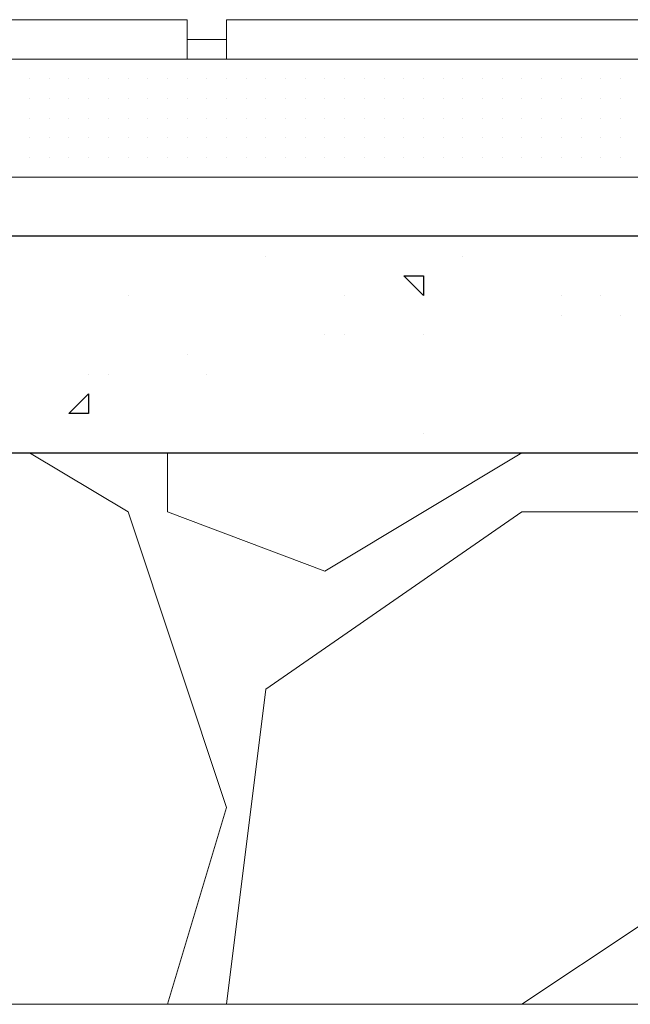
# Model space of a CAD drawing. Header units: metres. Extents: x 5.7 to 89.8, y 4 to 63.5.
# Tile 87 of 256: x 19.954 to 20.253, y 45.389 to 45.87. Entities that reach past the tile are written whole.
import ezdxf

# ---------------------------------------------------------------- set-up
doc = ezdxf.new("R2010")
doc.units = ezdxf.units.M
doc.header["$MEASUREMENT"] = 0
for name, color, linetype in [('PDF17_hatch', 7, 'Continuous'), ('PDF17_hatch-borshi', 7, 'Continuous'), ('PDF17_kaff', 7, 'Continuous')]:
    doc.layers.add(name, color=color, linetype=linetype)

msp = doc.modelspace()

# ---------------------------------------------------------------- linework, layer by layer
at = {"layer": 'PDF17_hatch', "lineweight": 25}
for points in [[(20.07463, 45.75462), (20.07463, 45.75462)], [(20.17094, 45.75462), (20.17094, 45.75462)], [(20.00721, 45.73536), (20.00721, 45.73536)], [(20.11316, 45.73536), (20.11316, 45.73536)], [(20.2191, 45.73536), (20.2191, 45.73536)], [(20.23836, 45.73536), (20.23836, 45.73536)], [(20.2191, 45.72573), (20.2191, 45.72573)], [(20.24799, 45.72573), (20.24799, 45.72573)], [(20.10352, 45.7161), (20.10352, 45.7161)], [(20.11316, 45.7161), (20.11316, 45.7161)], [(20.15168, 45.7161), (20.15168, 45.7161)], [(20.03611, 45.70646), (20.03611, 45.70646)], [(19.98795, 45.69683), (19.98795, 45.69683)], [(19.99758, 45.69683), (19.99758, 45.69683)], [(20.04574, 45.69683), (20.04574, 45.69683)], [(20.15168, 45.66794), (20.15168, 45.66794)], [(20.03611, 45.65831), (20.03611, 45.65831)], [(20.13242, 45.65831), (20.13242, 45.65831)], [(20.18057, 45.65831), (20.18057, 45.65831)], [(20.22873, 45.65831), (20.22873, 45.65831)], [(20.24799, 45.65831), (20.24799, 45.65831)]]:
    msp.add_lwpolyline(points, dxfattribs=at)
for points in [[(20.15168, 45.74499), (20.15168, 45.73536), (20.14205, 45.74499)], [(19.98795, 45.6872), (19.98795, 45.67757), (19.97832, 45.67757)]]:
    msp.add_lwpolyline(points, close=True, dxfattribs=at)
at = {"layer": 'PDF17_hatch-borshi', "lineweight": 18}
for points in [[(19.96869, 45.85093), (19.96869, 45.85093)], [(19.96869, 45.85093), (19.96869, 45.85093)], [(19.97832, 45.85093), (19.97832, 45.85093)], [(19.98795, 45.85093), (19.98795, 45.85093)], [(20.00721, 45.85093), (20.00721, 45.85093)], [(20.00721, 45.85093), (20.00721, 45.85093)], [(20.03611, 45.85093), (20.03611, 45.85093)], [(20.065, 45.85093), (20.065, 45.85093)], [(20.065, 45.85093), (20.065, 45.85093)], [(20.07463, 45.85093), (20.07463, 45.85093)], [(20.08426, 45.85093), (20.08426, 45.85093)], [(20.09389, 45.85093), (20.09389, 45.85093)], [(20.09389, 45.85093), (20.09389, 45.85093)], [(20.10352, 45.85093), (20.10352, 45.85093)], [(20.15168, 45.85093), (20.15168, 45.85093)], [(20.17094, 45.85093), (20.17094, 45.85093)], [(20.17094, 45.85093), (20.17094, 45.85093)], [(20.19021, 45.85093), (20.19021, 45.85093)], [(20.19021, 45.85093), (20.19021, 45.85093)], [(20.20947, 45.85093), (20.20947, 45.85093)], [(20.2191, 45.85093), (20.2191, 45.85093)], [(20.22873, 45.85093), (20.22873, 45.85093)], [(20.22873, 45.85093), (20.22873, 45.85093)], [(20.24799, 45.85093), (20.24799, 45.85093)], [(19.95906, 45.8413), (19.95906, 45.8413)], [(19.95906, 45.8413), (19.95906, 45.8413)], [(19.95906, 45.8413), (19.95906, 45.8413)], [(19.95906, 45.8413), (19.95906, 45.8413)], [(19.96869, 45.8413), (19.96869, 45.8413)], [(19.96869, 45.8413), (19.96869, 45.8413)], [(19.96869, 45.8413), (19.96869, 45.8413)], [(19.96869, 45.8413), (19.96869, 45.8413)], [(19.97832, 45.8413), (19.97832, 45.8413)], [(19.97832, 45.8413), (19.97832, 45.8413)], [(19.97832, 45.8413), (19.97832, 45.8413)], [(19.97832, 45.8413), (19.97832, 45.8413)], [(19.98795, 45.8413), (19.98795, 45.8413)], [(19.98795, 45.8413), (19.98795, 45.8413)], [(19.98795, 45.8413), (19.98795, 45.8413)], [(19.98795, 45.8413), (19.98795, 45.8413)], [(19.99758, 45.8413), (19.99758, 45.8413)], [(19.99758, 45.8413), (19.99758, 45.8413)], [(19.99758, 45.8413), (19.99758, 45.8413)], [(19.99758, 45.8413), (19.99758, 45.8413)], [(20.00721, 45.8413), (20.00721, 45.8413)], [(20.00721, 45.8413), (20.00721, 45.8413)], [(20.00721, 45.8413), (20.00721, 45.8413)], [(20.00721, 45.8413), (20.00721, 45.8413)], [(20.00721, 45.8413), (20.00721, 45.8413)], [(20.01684, 45.8413), (20.01684, 45.8413)], [(20.01684, 45.8413), (20.01684, 45.8413)], [(20.02648, 45.8413), (20.02648, 45.8413)], [(20.02648, 45.8413), (20.02648, 45.8413)], [(20.02648, 45.8413), (20.02648, 45.8413)], [(20.02648, 45.8413), (20.02648, 45.8413)], [(20.03611, 45.8413), (20.03611, 45.8413)], [(20.03611, 45.8413), (20.03611, 45.8413)], [(20.03611, 45.8413), (20.03611, 45.8413)], [(20.04574, 45.8413), (20.04574, 45.8413)], [(20.04574, 45.8413), (20.04574, 45.8413)], [(20.04574, 45.8413), (20.04574, 45.8413)], [(20.05537, 45.8413), (20.05537, 45.8413)], [(20.05537, 45.8413), (20.05537, 45.8413)], [(20.05537, 45.8413), (20.05537, 45.8413)], [(20.065, 45.8413), (20.065, 45.8413)], [(20.065, 45.8413), (20.065, 45.8413)], [(20.065, 45.8413), (20.065, 45.8413)], [(20.065, 45.8413), (20.065, 45.8413)], [(20.07463, 45.8413), (20.07463, 45.8413)], [(20.07463, 45.8413), (20.07463, 45.8413)], [(20.08426, 45.8413), (20.08426, 45.8413)], [(20.08426, 45.8413), (20.08426, 45.8413)], [(20.08426, 45.8413), (20.08426, 45.8413)], [(20.08426, 45.8413), (20.08426, 45.8413)], [(20.09389, 45.8413), (20.09389, 45.8413)], [(20.09389, 45.8413), (20.09389, 45.8413)], [(20.10352, 45.8413), (20.10352, 45.8413)], [(20.10352, 45.8413), (20.10352, 45.8413)], [(20.10352, 45.8413), (20.10352, 45.8413)], [(20.10352, 45.8413), (20.10352, 45.8413)], [(20.11316, 45.8413), (20.11316, 45.8413)], [(20.11316, 45.8413), (20.11316, 45.8413)], [(20.11316, 45.8413), (20.11316, 45.8413)], [(20.12279, 45.8413), (20.12279, 45.8413)], [(20.12279, 45.8413), (20.12279, 45.8413)], [(20.12279, 45.8413), (20.12279, 45.8413)], [(20.12279, 45.8413), (20.12279, 45.8413)], [(20.13242, 45.8413), (20.13242, 45.8413)], [(20.13242, 45.8413), (20.13242, 45.8413)], [(20.13242, 45.8413), (20.13242, 45.8413)], [(20.14205, 45.8413), (20.14205, 45.8413)], [(20.14205, 45.8413), (20.14205, 45.8413)], [(20.14205, 45.8413), (20.14205, 45.8413)], [(20.15168, 45.8413), (20.15168, 45.8413)], [(20.15168, 45.8413), (20.15168, 45.8413)], [(20.15168, 45.8413), (20.15168, 45.8413)], [(20.16131, 45.8413), (20.16131, 45.8413)], [(20.16131, 45.8413), (20.16131, 45.8413)], [(20.16131, 45.8413), (20.16131, 45.8413)], [(20.17094, 45.8413), (20.17094, 45.8413)], [(20.17094, 45.8413), (20.17094, 45.8413)], [(20.18057, 45.8413), (20.18057, 45.8413)], [(20.18057, 45.8413), (20.18057, 45.8413)], [(20.18057, 45.8413), (20.18057, 45.8413)], [(20.19021, 45.8413), (20.19021, 45.8413)], [(20.19021, 45.8413), (20.19021, 45.8413)], [(20.19021, 45.8413), (20.19021, 45.8413)], [(20.19021, 45.8413), (20.19021, 45.8413)], [(20.19984, 45.8413), (20.19984, 45.8413)], [(20.19984, 45.8413), (20.19984, 45.8413)], [(20.19984, 45.8413), (20.19984, 45.8413)], [(20.20947, 45.8413), (20.20947, 45.8413)], [(20.20947, 45.8413), (20.20947, 45.8413)], [(20.20947, 45.8413), (20.20947, 45.8413)], [(20.2191, 45.8413), (20.2191, 45.8413)], [(20.2191, 45.8413), (20.2191, 45.8413)], [(20.2191, 45.8413), (20.2191, 45.8413)], [(20.22873, 45.8413), (20.22873, 45.8413)], [(20.22873, 45.8413), (20.22873, 45.8413)], [(20.23836, 45.8413), (20.23836, 45.8413)], [(20.23836, 45.8413), (20.23836, 45.8413)], [(20.23836, 45.8413), (20.23836, 45.8413)], [(20.23836, 45.8413), (20.23836, 45.8413)], [(20.24799, 45.8413), (20.24799, 45.8413)], [(20.24799, 45.8413), (20.24799, 45.8413)], [(20.24799, 45.8413), (20.24799, 45.8413)], [(19.95906, 45.83167), (19.95906, 45.83167)], [(19.95906, 45.83167), (19.95906, 45.83167)], [(19.95906, 45.83167), (19.95906, 45.83167)], [(19.96869, 45.83167), (19.96869, 45.83167)], [(19.96869, 45.83167), (19.96869, 45.83167)], [(19.96869, 45.83167), (19.96869, 45.83167)], [(19.96869, 45.83167), (19.96869, 45.83167)], [(19.97832, 45.83167), (19.97832, 45.83167)], [(19.97832, 45.83167), (19.97832, 45.83167)], [(19.97832, 45.83167), (19.97832, 45.83167)], [(19.98795, 45.83167), (19.98795, 45.83167)], [(19.98795, 45.83167), (19.98795, 45.83167)], [(19.98795, 45.83167), (19.98795, 45.83167)], [(19.99758, 45.83167), (19.99758, 45.83167)], [(19.99758, 45.83167), (19.99758, 45.83167)], [(19.99758, 45.83167), (19.99758, 45.83167)], [(20.00721, 45.83167), (20.00721, 45.83167)], [(20.00721, 45.83167), (20.00721, 45.83167)], [(20.01684, 45.83167), (20.01684, 45.83167)], [(20.01684, 45.83167), (20.01684, 45.83167)], [(20.01684, 45.83167), (20.01684, 45.83167)], [(20.01684, 45.83167), (20.01684, 45.83167)], [(20.02648, 45.83167), (20.02648, 45.83167)], [(20.02648, 45.83167), (20.02648, 45.83167)], [(20.03611, 45.83167), (20.03611, 45.83167)], [(20.03611, 45.83167), (20.03611, 45.83167)], [(20.03611, 45.83167), (20.03611, 45.83167)], [(20.03611, 45.83167), (20.03611, 45.83167)], [(20.03611, 45.83167), (20.03611, 45.83167)], [(20.04574, 45.83167), (20.04574, 45.83167)], [(20.05537, 45.83167), (20.05537, 45.83167)], [(20.05537, 45.83167), (20.05537, 45.83167)], [(20.05537, 45.83167), (20.05537, 45.83167)], [(20.05537, 45.83167), (20.05537, 45.83167)], [(20.05537, 45.83167), (20.05537, 45.83167)], [(20.065, 45.83167), (20.065, 45.83167)], [(20.065, 45.83167), (20.065, 45.83167)], [(20.065, 45.83167), (20.065, 45.83167)], [(20.07463, 45.83167), (20.07463, 45.83167)], [(20.07463, 45.83167), (20.07463, 45.83167)], [(20.07463, 45.83167), (20.07463, 45.83167)], [(20.08426, 45.83167), (20.08426, 45.83167)], [(20.08426, 45.83167), (20.08426, 45.83167)], [(20.09389, 45.83167), (20.09389, 45.83167)], [(20.09389, 45.83167), (20.09389, 45.83167)], [(20.09389, 45.83167), (20.09389, 45.83167)], [(20.09389, 45.83167), (20.09389, 45.83167)], [(20.10352, 45.83167), (20.10352, 45.83167)], [(20.10352, 45.83167), (20.10352, 45.83167)], [(20.11316, 45.83167), (20.11316, 45.83167)], [(20.11316, 45.83167), (20.11316, 45.83167)], [(20.11316, 45.83167), (20.11316, 45.83167)], [(20.11316, 45.83167), (20.11316, 45.83167)], [(20.12279, 45.83167), (20.12279, 45.83167)], [(20.12279, 45.83167), (20.12279, 45.83167)], [(20.12279, 45.83167), (20.12279, 45.83167)], [(20.12279, 45.83167), (20.12279, 45.83167)], [(20.13242, 45.83167), (20.13242, 45.83167)], [(20.13242, 45.83167), (20.13242, 45.83167)], [(20.13242, 45.83167), (20.13242, 45.83167)], [(20.13242, 45.83167), (20.13242, 45.83167)], [(20.14205, 45.83167), (20.14205, 45.83167)], [(20.14205, 45.83167), (20.14205, 45.83167)], [(20.14205, 45.83167), (20.14205, 45.83167)], [(20.15168, 45.83167), (20.15168, 45.83167)], [(20.15168, 45.83167), (20.15168, 45.83167)], [(20.15168, 45.83167), (20.15168, 45.83167)], [(20.15168, 45.83167), (20.15168, 45.83167)], [(20.16131, 45.83167), (20.16131, 45.83167)], [(20.16131, 45.83167), (20.16131, 45.83167)], [(20.16131, 45.83167), (20.16131, 45.83167)], [(20.17094, 45.83167), (20.17094, 45.83167)], [(20.17094, 45.83167), (20.17094, 45.83167)], [(20.17094, 45.83167), (20.17094, 45.83167)], [(20.18057, 45.83167), (20.18057, 45.83167)], [(20.18057, 45.83167), (20.18057, 45.83167)], [(20.18057, 45.83167), (20.18057, 45.83167)], [(20.19021, 45.83167), (20.19021, 45.83167)], [(20.19021, 45.83167), (20.19021, 45.83167)], [(20.19021, 45.83167), (20.19021, 45.83167)], [(20.19021, 45.83167), (20.19021, 45.83167)], [(20.19984, 45.83167), (20.19984, 45.83167)], [(20.19984, 45.83167), (20.19984, 45.83167)], [(20.20947, 45.83167), (20.20947, 45.83167)], [(20.20947, 45.83167), (20.20947, 45.83167)], [(20.20947, 45.83167), (20.20947, 45.83167)], [(20.20947, 45.83167), (20.20947, 45.83167)], [(20.2191, 45.83167), (20.2191, 45.83167)], [(20.2191, 45.83167), (20.2191, 45.83167)], [(20.2191, 45.83167), (20.2191, 45.83167)], [(20.2191, 45.83167), (20.2191, 45.83167)], [(20.22873, 45.83167), (20.22873, 45.83167)], [(20.22873, 45.83167), (20.22873, 45.83167)], [(20.23836, 45.83167), (20.23836, 45.83167)], [(20.23836, 45.83167), (20.23836, 45.83167)], [(20.23836, 45.83167), (20.23836, 45.83167)], [(20.23836, 45.83167), (20.23836, 45.83167)], [(20.23836, 45.83167), (20.23836, 45.83167)], [(20.24799, 45.83167), (20.24799, 45.83167)], [(20.24799, 45.83167), (20.24799, 45.83167)], [(20.24799, 45.83167), (20.24799, 45.83167)], [(19.95906, 45.82204), (19.95906, 45.82204)], [(19.95906, 45.82204), (19.95906, 45.82204)], [(19.95906, 45.82204), (19.95906, 45.82204)], [(19.96869, 45.82204), (19.96869, 45.82204)], [(19.96869, 45.82204), (19.96869, 45.82204)], [(19.96869, 45.82204), (19.96869, 45.82204)], [(19.96869, 45.82204), (19.96869, 45.82204)], [(19.97832, 45.82204), (19.97832, 45.82204)], [(19.97832, 45.82204), (19.97832, 45.82204)], [(19.98795, 45.82204), (19.98795, 45.82204)], [(19.98795, 45.82204), (19.98795, 45.82204)], [(19.98795, 45.82204), (19.98795, 45.82204)], [(19.98795, 45.82204), (19.98795, 45.82204)], [(19.99758, 45.82204), (19.99758, 45.82204)], [(19.99758, 45.82204), (19.99758, 45.82204)], [(19.99758, 45.82204), (19.99758, 45.82204)], [(20.00721, 45.82204), (20.00721, 45.82204)], [(20.00721, 45.82204), (20.00721, 45.82204)], [(20.00721, 45.82204), (20.00721, 45.82204)], [(20.01684, 45.82204), (20.01684, 45.82204)], [(20.01684, 45.82204), (20.01684, 45.82204)], [(20.01684, 45.82204), (20.01684, 45.82204)], [(20.02648, 45.82204), (20.02648, 45.82204)], [(20.02648, 45.82204), (20.02648, 45.82204)], [(20.02648, 45.82204), (20.02648, 45.82204)], [(20.02648, 45.82204), (20.02648, 45.82204)], [(20.03611, 45.82204), (20.03611, 45.82204)], [(20.03611, 45.82204), (20.03611, 45.82204)], [(20.04574, 45.82204), (20.04574, 45.82204)], [(20.04574, 45.82204), (20.04574, 45.82204)], [(20.04574, 45.82204), (20.04574, 45.82204)], [(20.04574, 45.82204), (20.04574, 45.82204)], [(20.05537, 45.82204), (20.05537, 45.82204)], [(20.05537, 45.82204), (20.05537, 45.82204)], [(20.05537, 45.82204), (20.05537, 45.82204)], [(20.05537, 45.82204), (20.05537, 45.82204)], [(20.065, 45.82204), (20.065, 45.82204)], [(20.065, 45.82204), (20.065, 45.82204)], [(20.065, 45.82204), (20.065, 45.82204)], [(20.065, 45.82204), (20.065, 45.82204)], [(20.07463, 45.82204), (20.07463, 45.82204)], [(20.07463, 45.82204), (20.07463, 45.82204)], [(20.08426, 45.82204), (20.08426, 45.82204)], [(20.08426, 45.82204), (20.08426, 45.82204)], [(20.08426, 45.82204), (20.08426, 45.82204)], [(20.08426, 45.82204), (20.08426, 45.82204)], [(20.09389, 45.82204), (20.09389, 45.82204)], [(20.09389, 45.82204), (20.09389, 45.82204)], [(20.10352, 45.82204), (20.10352, 45.82204)], [(20.10352, 45.82204), (20.10352, 45.82204)], [(20.10352, 45.82204), (20.10352, 45.82204)], [(20.10352, 45.82204), (20.10352, 45.82204)], [(20.11316, 45.82204), (20.11316, 45.82204)], [(20.11316, 45.82204), (20.11316, 45.82204)], [(20.12279, 45.82204), (20.12279, 45.82204)], [(20.12279, 45.82204), (20.12279, 45.82204)], [(20.12279, 45.82204), (20.12279, 45.82204)], [(20.13242, 45.82204), (20.13242, 45.82204)], [(20.13242, 45.82204), (20.13242, 45.82204)], [(20.14205, 45.82204), (20.14205, 45.82204)], [(20.14205, 45.82204), (20.14205, 45.82204)], [(20.14205, 45.82204), (20.14205, 45.82204)], [(20.14205, 45.82204), (20.14205, 45.82204)], [(20.15168, 45.82204), (20.15168, 45.82204)], [(20.15168, 45.82204), (20.15168, 45.82204)], [(20.15168, 45.82204), (20.15168, 45.82204)], [(20.16131, 45.82204), (20.16131, 45.82204)], [(20.16131, 45.82204), (20.16131, 45.82204)], [(20.16131, 45.82204), (20.16131, 45.82204)], [(20.17094, 45.82204), (20.17094, 45.82204)], [(20.17094, 45.82204), (20.17094, 45.82204)], [(20.17094, 45.82204), (20.17094, 45.82204)], [(20.18057, 45.82204), (20.18057, 45.82204)], [(20.18057, 45.82204), (20.18057, 45.82204)], [(20.18057, 45.82204), (20.18057, 45.82204)], [(20.18057, 45.82204), (20.18057, 45.82204)], [(20.19021, 45.82204), (20.19021, 45.82204)], [(20.19021, 45.82204), (20.19021, 45.82204)], [(20.19021, 45.82204), (20.19021, 45.82204)], [(20.19021, 45.82204), (20.19021, 45.82204)], [(20.19984, 45.82204), (20.19984, 45.82204)], [(20.19984, 45.82204), (20.19984, 45.82204)], [(20.19984, 45.82204), (20.19984, 45.82204)], [(20.19984, 45.82204), (20.19984, 45.82204)], [(20.20947, 45.82204), (20.20947, 45.82204)], [(20.20947, 45.82204), (20.20947, 45.82204)], [(20.20947, 45.82204), (20.20947, 45.82204)], [(20.20947, 45.82204), (20.20947, 45.82204)], [(20.20947, 45.82204), (20.20947, 45.82204)], [(20.2191, 45.82204), (20.2191, 45.82204)], [(20.2191, 45.82204), (20.2191, 45.82204)], [(20.2191, 45.82204), (20.2191, 45.82204)], [(20.22873, 45.82204), (20.22873, 45.82204)], [(20.22873, 45.82204), (20.22873, 45.82204)], [(20.22873, 45.82204), (20.22873, 45.82204)], [(20.23836, 45.82204), (20.23836, 45.82204)], [(20.23836, 45.82204), (20.23836, 45.82204)], [(20.23836, 45.82204), (20.23836, 45.82204)], [(20.23836, 45.82204), (20.23836, 45.82204)], [(20.24799, 45.82204), (20.24799, 45.82204)], [(20.24799, 45.82204), (20.24799, 45.82204)], [(20.24799, 45.82204), (20.24799, 45.82204)], [(20.24799, 45.82204), (20.24799, 45.82204)], [(19.95906, 45.81241), (19.95906, 45.81241)], [(19.95906, 45.81241), (19.95906, 45.81241)], [(19.95906, 45.81241), (19.95906, 45.81241)], [(19.96869, 45.81241), (19.96869, 45.81241)], [(19.96869, 45.81241), (19.96869, 45.81241)], [(19.96869, 45.81241), (19.96869, 45.81241)], [(19.96869, 45.81241), (19.96869, 45.81241)], [(19.96869, 45.81241), (19.96869, 45.81241)], [(19.97832, 45.81241), (19.97832, 45.81241)], [(19.97832, 45.81241), (19.97832, 45.81241)], [(19.97832, 45.81241), (19.97832, 45.81241)], [(19.98795, 45.81241), (19.98795, 45.81241)], [(19.98795, 45.81241), (19.98795, 45.81241)], [(19.98795, 45.81241), (19.98795, 45.81241)], [(19.99758, 45.81241), (19.99758, 45.81241)], [(19.99758, 45.81241), (19.99758, 45.81241)], [(19.99758, 45.81241), (19.99758, 45.81241)], [(19.99758, 45.81241), (19.99758, 45.81241)], [(20.00721, 45.81241), (20.00721, 45.81241)], [(20.00721, 45.81241), (20.00721, 45.81241)], [(20.01684, 45.81241), (20.01684, 45.81241)], [(20.01684, 45.81241), (20.01684, 45.81241)], [(20.01684, 45.81241), (20.01684, 45.81241)], [(20.01684, 45.81241), (20.01684, 45.81241)], [(20.02648, 45.81241), (20.02648, 45.81241)], [(20.02648, 45.81241), (20.02648, 45.81241)], [(20.02648, 45.81241), (20.02648, 45.81241)], [(20.03611, 45.81241), (20.03611, 45.81241)], [(20.03611, 45.81241), (20.03611, 45.81241)], [(20.03611, 45.81241), (20.03611, 45.81241)], [(20.04574, 45.81241), (20.04574, 45.81241)], [(20.04574, 45.81241), (20.04574, 45.81241)], [(20.04574, 45.81241), (20.04574, 45.81241)], [(20.04574, 45.81241), (20.04574, 45.81241)], [(20.05537, 45.81241), (20.05537, 45.81241)], [(20.05537, 45.81241), (20.05537, 45.81241)], [(20.05537, 45.81241), (20.05537, 45.81241)], [(20.065, 45.81241), (20.065, 45.81241)], [(20.065, 45.81241), (20.065, 45.81241)], [(20.065, 45.81241), (20.065, 45.81241)], [(20.07463, 45.81241), (20.07463, 45.81241)], [(20.07463, 45.81241), (20.07463, 45.81241)], [(20.07463, 45.81241), (20.07463, 45.81241)], [(20.07463, 45.81241), (20.07463, 45.81241)], [(20.07463, 45.81241), (20.07463, 45.81241)], [(20.08426, 45.81241), (20.08426, 45.81241)], [(20.08426, 45.81241), (20.08426, 45.81241)], [(20.08426, 45.81241), (20.08426, 45.81241)], [(20.09389, 45.81241), (20.09389, 45.81241)], [(20.09389, 45.81241), (20.09389, 45.81241)], [(20.09389, 45.81241), (20.09389, 45.81241)], [(20.09389, 45.81241), (20.09389, 45.81241)], [(20.10352, 45.81241), (20.10352, 45.81241)], [(20.10352, 45.81241), (20.10352, 45.81241)], [(20.11316, 45.81241), (20.11316, 45.81241)], [(20.11316, 45.81241), (20.11316, 45.81241)], [(20.11316, 45.81241), (20.11316, 45.81241)], [(20.11316, 45.81241), (20.11316, 45.81241)], [(20.12279, 45.81241), (20.12279, 45.81241)], [(20.12279, 45.81241), (20.12279, 45.81241)], [(20.12279, 45.81241), (20.12279, 45.81241)], [(20.13242, 45.81241), (20.13242, 45.81241)], [(20.13242, 45.81241), (20.13242, 45.81241)], [(20.13242, 45.81241), (20.13242, 45.81241)], [(20.14205, 45.81241), (20.14205, 45.81241)], [(20.14205, 45.81241), (20.14205, 45.81241)], [(20.14205, 45.81241), (20.14205, 45.81241)], [(20.15168, 45.81241), (20.15168, 45.81241)], [(20.15168, 45.81241), (20.15168, 45.81241)], [(20.15168, 45.81241), (20.15168, 45.81241)], [(20.15168, 45.81241), (20.15168, 45.81241)], [(20.16131, 45.81241), (20.16131, 45.81241)], [(20.17094, 45.81241), (20.17094, 45.81241)], [(20.17094, 45.81241), (20.17094, 45.81241)], [(20.17094, 45.81241), (20.17094, 45.81241)], [(20.17094, 45.81241), (20.17094, 45.81241)], [(20.18057, 45.81241), (20.18057, 45.81241)], [(20.18057, 45.81241), (20.18057, 45.81241)], [(20.18057, 45.81241), (20.18057, 45.81241)], [(20.18057, 45.81241), (20.18057, 45.81241)], [(20.18057, 45.81241), (20.18057, 45.81241)], [(20.19021, 45.81241), (20.19021, 45.81241)], [(20.19021, 45.81241), (20.19021, 45.81241)], [(20.19021, 45.81241), (20.19021, 45.81241)], [(20.19984, 45.81241), (20.19984, 45.81241)], [(20.19984, 45.81241), (20.19984, 45.81241)], [(20.19984, 45.81241), (20.19984, 45.81241)], [(20.19984, 45.81241), (20.19984, 45.81241)], [(20.20947, 45.81241), (20.20947, 45.81241)], [(20.20947, 45.81241), (20.20947, 45.81241)], [(20.20947, 45.81241), (20.20947, 45.81241)], [(20.20947, 45.81241), (20.20947, 45.81241)], [(20.2191, 45.81241), (20.2191, 45.81241)], [(20.2191, 45.81241), (20.2191, 45.81241)], [(20.2191, 45.81241), (20.2191, 45.81241)], [(20.2191, 45.81241), (20.2191, 45.81241)], [(20.22873, 45.81241), (20.22873, 45.81241)], [(20.22873, 45.81241), (20.22873, 45.81241)], [(20.23836, 45.81241), (20.23836, 45.81241)], [(20.23836, 45.81241), (20.23836, 45.81241)], [(20.23836, 45.81241), (20.23836, 45.81241)], [(20.23836, 45.81241), (20.23836, 45.81241)], [(20.24799, 45.81241), (20.24799, 45.81241)], [(20.24799, 45.81241), (20.24799, 45.81241)], [(20.24799, 45.81241), (20.24799, 45.81241)], [(20.24799, 45.81241), (20.24799, 45.81241)], [(19.95906, 45.80278), (19.95906, 45.80278)], [(19.95906, 45.80278), (19.95906, 45.80278)], [(19.95906, 45.80278), (19.95906, 45.80278)], [(19.96869, 45.80278), (19.96869, 45.80278)], [(19.96869, 45.80278), (19.96869, 45.80278)], [(19.96869, 45.80278), (19.96869, 45.80278)], [(19.97832, 45.80278), (19.97832, 45.80278)], [(19.97832, 45.80278), (19.97832, 45.80278)], [(19.97832, 45.80278), (19.97832, 45.80278)], [(19.98795, 45.80278), (19.98795, 45.80278)], [(19.98795, 45.80278), (19.98795, 45.80278)], [(19.98795, 45.80278), (19.98795, 45.80278)], [(19.99758, 45.80278), (19.99758, 45.80278)], [(19.99758, 45.80278), (19.99758, 45.80278)], [(19.99758, 45.80278), (19.99758, 45.80278)], [(20.00721, 45.80278), (20.00721, 45.80278)], [(20.00721, 45.80278), (20.00721, 45.80278)], [(20.00721, 45.80278), (20.00721, 45.80278)], [(20.00721, 45.80278), (20.00721, 45.80278)], [(20.01684, 45.80278), (20.01684, 45.80278)], [(20.01684, 45.80278), (20.01684, 45.80278)], [(20.01684, 45.80278), (20.01684, 45.80278)], [(20.02648, 45.80278), (20.02648, 45.80278)], [(20.02648, 45.80278), (20.02648, 45.80278)], [(20.02648, 45.80278), (20.02648, 45.80278)], [(20.03611, 45.80278), (20.03611, 45.80278)], [(20.03611, 45.80278), (20.03611, 45.80278)], [(20.03611, 45.80278), (20.03611, 45.80278)], [(20.04574, 45.80278), (20.04574, 45.80278)], [(20.04574, 45.80278), (20.04574, 45.80278)], [(20.04574, 45.80278), (20.04574, 45.80278)], [(20.04574, 45.80278), (20.04574, 45.80278)], [(20.05537, 45.80278), (20.05537, 45.80278)], [(20.05537, 45.80278), (20.05537, 45.80278)], [(20.05537, 45.80278), (20.05537, 45.80278)], [(20.05537, 45.80278), (20.05537, 45.80278)], [(20.065, 45.80278), (20.065, 45.80278)], [(20.065, 45.80278), (20.065, 45.80278)], [(20.065, 45.80278), (20.065, 45.80278)], [(20.07463, 45.80278), (20.07463, 45.80278)], [(20.07463, 45.80278), (20.07463, 45.80278)], [(20.07463, 45.80278), (20.07463, 45.80278)], [(20.07463, 45.80278), (20.07463, 45.80278)], [(20.08426, 45.80278), (20.08426, 45.80278)], [(20.08426, 45.80278), (20.08426, 45.80278)], [(20.08426, 45.80278), (20.08426, 45.80278)], [(20.08426, 45.80278), (20.08426, 45.80278)], [(20.09389, 45.80278), (20.09389, 45.80278)], [(20.09389, 45.80278), (20.09389, 45.80278)], [(20.10352, 45.80278), (20.10352, 45.80278)], [(20.10352, 45.80278), (20.10352, 45.80278)], [(20.10352, 45.80278), (20.10352, 45.80278)], [(20.10352, 45.80278), (20.10352, 45.80278)], [(20.11316, 45.80278), (20.11316, 45.80278)], [(20.11316, 45.80278), (20.11316, 45.80278)], [(20.11316, 45.80278), (20.11316, 45.80278)], [(20.11316, 45.80278), (20.11316, 45.80278)], [(20.12279, 45.80278), (20.12279, 45.80278)], [(20.12279, 45.80278), (20.12279, 45.80278)], [(20.12279, 45.80278), (20.12279, 45.80278)], [(20.12279, 45.80278), (20.12279, 45.80278)], [(20.13242, 45.80278), (20.13242, 45.80278)], [(20.13242, 45.80278), (20.13242, 45.80278)], [(20.13242, 45.80278), (20.13242, 45.80278)], [(20.13242, 45.80278), (20.13242, 45.80278)], [(20.14205, 45.80278), (20.14205, 45.80278)], [(20.14205, 45.80278), (20.14205, 45.80278)], [(20.14205, 45.80278), (20.14205, 45.80278)], [(20.14205, 45.80278), (20.14205, 45.80278)], [(20.15168, 45.80278), (20.15168, 45.80278)], [(20.15168, 45.80278), (20.15168, 45.80278)], [(20.15168, 45.80278), (20.15168, 45.80278)], [(20.16131, 45.80278), (20.16131, 45.80278)], [(20.16131, 45.80278), (20.16131, 45.80278)], [(20.16131, 45.80278), (20.16131, 45.80278)], [(20.17094, 45.80278), (20.17094, 45.80278)], [(20.17094, 45.80278), (20.17094, 45.80278)], [(20.17094, 45.80278), (20.17094, 45.80278)], [(20.18057, 45.80278), (20.18057, 45.80278)], [(20.18057, 45.80278), (20.18057, 45.80278)], [(20.18057, 45.80278), (20.18057, 45.80278)], [(20.18057, 45.80278), (20.18057, 45.80278)], [(20.19021, 45.80278), (20.19021, 45.80278)], [(20.19984, 45.80278), (20.19984, 45.80278)], [(20.19984, 45.80278), (20.19984, 45.80278)], [(20.19984, 45.80278), (20.19984, 45.80278)], [(20.19984, 45.80278), (20.19984, 45.80278)], [(20.20947, 45.80278), (20.20947, 45.80278)], [(20.20947, 45.80278), (20.20947, 45.80278)], [(20.20947, 45.80278), (20.20947, 45.80278)], [(20.20947, 45.80278), (20.20947, 45.80278)], [(20.2191, 45.80278), (20.2191, 45.80278)], [(20.2191, 45.80278), (20.2191, 45.80278)], [(20.2191, 45.80278), (20.2191, 45.80278)], [(20.22873, 45.80278), (20.22873, 45.80278)], [(20.22873, 45.80278), (20.22873, 45.80278)], [(20.22873, 45.80278), (20.22873, 45.80278)], [(20.22873, 45.80278), (20.22873, 45.80278)], [(20.23836, 45.80278), (20.23836, 45.80278)], [(20.23836, 45.80278), (20.23836, 45.80278)], [(20.23836, 45.80278), (20.23836, 45.80278)], [(20.23836, 45.80278), (20.23836, 45.80278)], [(20.24799, 45.80278), (20.24799, 45.80278)], [(20.24799, 45.80278), (20.24799, 45.80278)], [(20.24799, 45.80278), (20.24799, 45.80278)], [(19.95906, 45.79315), (19.95906, 45.79315)], [(19.96869, 45.79315), (19.96869, 45.79315)], [(19.97832, 45.79315), (19.97832, 45.79315)], [(19.97832, 45.79315), (19.97832, 45.79315)], [(19.98795, 45.79315), (19.98795, 45.79315)], [(19.99758, 45.79315), (19.99758, 45.79315)], [(20.00721, 45.79315), (20.00721, 45.79315)], [(20.00721, 45.79315), (20.00721, 45.79315)], [(20.00721, 45.79315), (20.00721, 45.79315)], [(20.01684, 45.79315), (20.01684, 45.79315)], [(20.01684, 45.79315), (20.01684, 45.79315)], [(20.01684, 45.79315), (20.01684, 45.79315)], [(20.02648, 45.79315), (20.02648, 45.79315)], [(20.02648, 45.79315), (20.02648, 45.79315)], [(20.02648, 45.79315), (20.02648, 45.79315)], [(20.03611, 45.79315), (20.03611, 45.79315)], [(20.03611, 45.79315), (20.03611, 45.79315)], [(20.03611, 45.79315), (20.03611, 45.79315)], [(20.04574, 45.79315), (20.04574, 45.79315)], [(20.04574, 45.79315), (20.04574, 45.79315)], [(20.05537, 45.79315), (20.05537, 45.79315)], [(20.05537, 45.79315), (20.05537, 45.79315)], [(20.065, 45.79315), (20.065, 45.79315)], [(20.065, 45.79315), (20.065, 45.79315)], [(20.065, 45.79315), (20.065, 45.79315)], [(20.07463, 45.79315), (20.07463, 45.79315)], [(20.07463, 45.79315), (20.07463, 45.79315)], [(20.08426, 45.79315), (20.08426, 45.79315)], [(20.08426, 45.79315), (20.08426, 45.79315)], [(20.08426, 45.79315), (20.08426, 45.79315)], [(20.09389, 45.79315), (20.09389, 45.79315)], [(20.09389, 45.79315), (20.09389, 45.79315)], [(20.10352, 45.79315), (20.10352, 45.79315)], [(20.10352, 45.79315), (20.10352, 45.79315)], [(20.10352, 45.79315), (20.10352, 45.79315)], [(20.11316, 45.79315), (20.11316, 45.79315)], [(20.11316, 45.79315), (20.11316, 45.79315)], [(20.12279, 45.79315), (20.12279, 45.79315)], [(20.13242, 45.79315), (20.13242, 45.79315)], [(20.14205, 45.79315), (20.14205, 45.79315)], [(20.14205, 45.79315), (20.14205, 45.79315)], [(20.15168, 45.79315), (20.15168, 45.79315)], [(20.16131, 45.79315), (20.16131, 45.79315)], [(20.17094, 45.79315), (20.17094, 45.79315)], [(20.17094, 45.79315), (20.17094, 45.79315)], [(20.18057, 45.79315), (20.18057, 45.79315)], [(20.19984, 45.79315), (20.19984, 45.79315)], [(20.19984, 45.79315), (20.19984, 45.79315)], [(20.19984, 45.79315), (20.19984, 45.79315)], [(20.20947, 45.79315), (20.20947, 45.79315)], [(20.20947, 45.79315), (20.20947, 45.79315)], [(20.20947, 45.79315), (20.20947, 45.79315)], [(20.2191, 45.79315), (20.2191, 45.79315)], [(20.2191, 45.79315), (20.2191, 45.79315)], [(20.22873, 45.79315), (20.22873, 45.79315)], [(20.23836, 45.79315), (20.23836, 45.79315)], [(20.23836, 45.79315), (20.23836, 45.79315)], [(20.23836, 45.79315), (20.23836, 45.79315)], [(20.24799, 45.79315), (20.24799, 45.79315)], [(20.02648, 45.38864), (20.05537, 45.48495), (20.00721, 45.62942), (19.95906, 45.65831)], [(20.02648, 45.65831), (20.02648, 45.62942), (20.10352, 45.60052), (20.19984, 45.65831)], [(20.05537, 45.38864), (20.07463, 45.54273), (20.19984, 45.62942), (20.29615, 45.62942), (20.32504, 45.55237), (20.25762, 45.42716), (20.19984, 45.38864)]]:
    msp.add_lwpolyline(points, dxfattribs=at)
at = {"layer": 'PDF17_kaff', "lineweight": 20}
for points in [[(20.03611, 45.85093), (20.03611, 45.8702), (19.82422, 45.8702), (19.82422, 45.85093)], [(20.26726, 45.85093), (20.26726, 45.8702), (20.05537, 45.8702), (20.05537, 45.85093)], [(20.05537, 45.86056), (20.03611, 45.86056)], [(21.82751, 45.85093), (11.29098, 45.85093)], [(21.82751, 45.79315), (11.29098, 45.79315)], [(11.29098, 45.76425), (21.82751, 45.76425), (11.29098, 45.76425)], [(11.31024, 45.38864), (21.53857, 45.38864)]]:
    msp.add_lwpolyline(points, dxfattribs=at)
at = {"layer": 'PDF17_kaff', "lineweight": 30}
for points in [[(21.82751, 45.76425), (11.29098, 45.76425)], [(11.29098, 45.65831), (21.82751, 45.65831)]]:
    msp.add_lwpolyline(points, dxfattribs=at)

doc.saveas('drawing.dxf')
